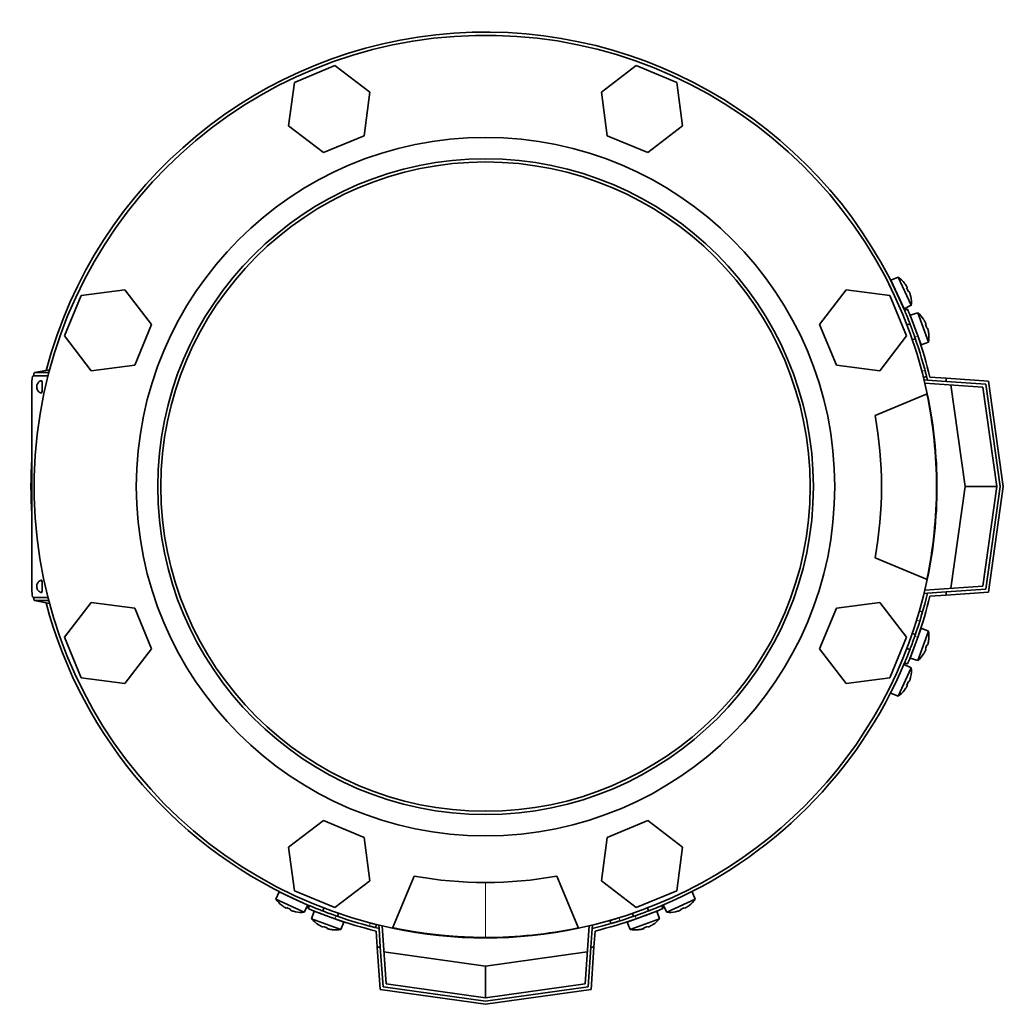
# Model space of a CAD drawing. Header units: millimetres. Extents: x 432 to 1317, y -1117 to 1316.
# Tile 1 of 26: x 435 to 746, y -1117 to -806. Entities that reach past the tile are written whole.
import ezdxf

# ---------------------------------------------------------------- set-up
doc = ezdxf.new("R2010")
doc.units = ezdxf.units.MM
for name, color, linetype in [('LOW_334-1', 7, 'Continuous'), ('M5X8_UNI7687', 7, 'Continuous'), ('VSI344-454_FILTR', 7, 'Continuous'), ('VSI344-454_FLANG', 7, 'Continuous'), ('VSI344-454_TERMI', 7, 'Continuous'), ('VSI344-454_TESTA', 7, 'Continuous'), ('VSI344_DIFFUSORE', 7, 'Continuous')]:
    doc.layers.add(name, color=color, linetype=linetype)

# ---------------------------------------------------------------- blocks, each defined once
blk = doc.blocks.new('SE2')
at = {"layer": 'LOW_334-1', "color": 7, "linetype": 'Continuous', "lineweight": 35}
for p, q in [((720.62, -920.12), (720.63, -919.97)), ((720.63, -919.97), (721.63, -920.04)), ((739.14, -922.27), (720.82, -920.99)), ((743.55, -953.68), (739.14, -922.27)), ((739.14, -985.09), (743.55, -953.68)), ((720.82, -986.37), (739.14, -985.09)), ((720.63, -987.38), (720.62, -987.23)), ((721.63, -987.31), (720.63, -987.38)), ((548.42, -1092.18), (548.57, -1092.17)), ((548.49, -1093.18), (548.42, -1092.18)), ((549.43, -1092.38), (550.71, -1110.69)), ((613.53, -1110.69), (614.81, -1092.38)), ((615.68, -1092.17), (615.83, -1092.18)), ((615.83, -1092.18), (615.76, -1093.18)), ((550.71, -1110.69), (582.12, -1115.1)), ((582.12, -1115.1), (613.53, -1110.69))]:
    blk.add_line(p, q, dxfattribs=at)
at = {"layer": 'M5X8_UNI7687', "color": 7, "linetype": 'Continuous', "lineweight": 35}
for p, q in [((712.36, -887.51), (710.07, -888.5)), ((714.29, -897.56), (710.07, -888.5)), ((712.36, -887.51), (716.53, -896.44)), ((714.38, -889.41), (714.36, -889.44)), ((715.23, -890.82), (715.06, -890.93)), ((715.83, -892.11), (715.64, -892.18)), ((716.34, -893.67), (716.36, -893.67)), ((714.29, -897.56), (716.53, -896.44)), ((718.57, -898.77), (716.2, -899.56)), ((716.2, -899.56), (719.62, -908.95)), ((721.94, -908.03), (718.57, -898.77)), ((720.4, -900.86), (720.41, -900.84)), ((716.09, -902.26), (715.15, -902.6)), ((721.14, -902.32), (720.96, -902.41)), ((721.63, -903.66), (721.43, -903.71)), ((716.86, -907.3), (717.8, -906.95)), ((722, -905.25), (722.02, -905.26)), ((719.62, -908.95), (721.94, -908.03)), ((719.62, -998.4), (716.2, -1007.8)), ((717.8, -1000.4), (716.86, -1000.06)), ((718.57, -1008.59), (721.94, -999.32)), ((721.94, -999.32), (719.62, -998.4)), ((721.63, -1003.7), (721.43, -1003.65)), ((722, -1002.1), (722.02, -1002.09)), ((715.15, -1004.76), (716.09, -1005.1)), ((720.4, -1006.49), (720.41, -1006.51)), ((721.14, -1005.03), (720.96, -1004.95)), ((716.53, -1010.91), (714.29, -1009.79)), ((716.2, -1007.8), (718.57, -1008.59)), ((716.53, -1010.91), (712.36, -1019.85)), ((715.23, -1016.53), (715.06, -1016.43)), ((715.83, -1015.24), (715.64, -1015.17)), ((716.34, -1013.69), (716.36, -1013.68)), ((710.07, -1018.85), (712.36, -1019.85)), ((714.36, -1017.92), (714.38, -1017.94)), ((516.95, -1081.62), (515.95, -1083.91)), ((516.95, -1081.62), (526.01, -1085.85)), ((648.29, -1083.91), (647.3, -1081.62)), ((524.89, -1088.08), (515.95, -1083.91)), ((648.29, -1083.91), (639.36, -1088.08)), ((517.88, -1085.92), (517.86, -1085.93)), ((519.27, -1086.79), (519.37, -1086.61)), ((520.56, -1087.39), (520.63, -1087.2)), ((522.11, -1087.89), (522.12, -1087.92)), ((524.89, -1088.08), (526.01, -1085.85)), ((528, -1087.75), (527.21, -1090.13)), ((537.4, -1091.17), (528, -1087.75)), ((531.04, -1086.71), (530.7, -1087.65)), ((636.24, -1087.75), (626.85, -1091.17)), ((633.54, -1087.65), (633.2, -1086.71)), ((637.03, -1090.13), (636.24, -1087.75)), ((638.24, -1085.85), (639.36, -1088.08)), ((642.13, -1087.89), (642.13, -1087.92)), ((643.69, -1087.39), (643.62, -1087.2)), ((644.98, -1086.79), (644.88, -1086.61)), ((646.36, -1085.92), (646.39, -1085.93)), ((527.21, -1090.13), (536.48, -1093.5)), ((535.4, -1089.36), (535.74, -1088.42)), ((627.77, -1093.5), (637.03, -1090.13)), ((628.5, -1088.42), (628.85, -1089.36)), ((529.31, -1091.95), (529.29, -1091.97)), ((530.77, -1092.7), (530.85, -1092.51)), ((532.1, -1093.18), (532.16, -1092.99)), ((533.7, -1093.55), (533.71, -1093.57)), ((536.48, -1093.5), (537.4, -1091.17)), ((626.85, -1091.17), (627.77, -1093.5)), ((630.55, -1093.55), (630.54, -1093.57)), ((632.14, -1093.18), (632.09, -1092.99)), ((633.48, -1092.7), (633.39, -1092.51)), ((634.94, -1091.95), (634.96, -1091.97))]:
    blk.add_line(p, q, dxfattribs=at)
for centre, radius, start, end in [((706.56, -895.65), 10, 38.5916, 54.5414), ((710.46, -890.52), 0.5, 5.7321, 25), ((706.56, -895.65), 10, 355.4586, 11.4084), ((712.99, -895.96), 0.5, 25, 44.2679), ((712.08, -906.38), 10, 33.5916, 49.5414), ((718.46, -907.25), 0.5, 20, 39.2041), ((712.08, -906.38), 10, 350.4586, 6.4084), ((718.46, -1000.11), 0.5, 320.7959, 340), ((712.08, -1000.98), 10, 353.5916, 9.5414), ((716.41, -1005.75), 0.5, 340, 359.4625), ((712.08, -1000.98), 10, 310.4586, 326.4084), ((706.56, -1011.7), 10, 348.5916, 4.5414), ((706.56, -1011.7), 10, 305.4586, 321.4084), ((524.1, -1078.11), 10, 215.4586, 231.4084), ((518.97, -1082.01), 0.5, 245, 264.2679), ((524.41, -1084.55), 0.5, 225.7321, 245), ((640.15, -1078.11), 10, 308.5916, 324.5414), ((524.1, -1078.11), 10, 258.5916, 274.5414), ((640.15, -1078.11), 10, 265.4586, 281.4084), ((534.82, -1083.64), 10, 220.4586, 236.4084), ((530.05, -1087.97), 0.5, 250, 269.4627), ((535.69, -1090.02), 0.5, 230.7959, 250), ((628.55, -1090.02), 0.5, 290, 309.2041), ((629.42, -1083.64), 10, 303.5916, 319.5414), ((534.82, -1083.64), 10, 263.5916, 279.5414), ((629.42, -1083.64), 10, 260.4586, 276.4084)]:
    blk.add_arc(centre, radius, start, end, dxfattribs=at)
for centre, major_axis, ratio, start_param, end_param in [((706.57, -895.65), (-4.23, 9.06), 0.996195, 4.833518, 4.948078), ((708.56, -894.72), (3.91, -8.39), 0.811251, 1.49595, 1.645642), ((706.57, -895.65), (4.23, -9.06), 0.996195, 1.335108, 1.449667), ((712.1, -906.37), (-3.42, 9.4), 0.996195, 4.833518, 4.948078), ((714.16, -905.62), (3.17, -8.7), 0.811251, 1.49595, 1.645642), ((712.1, -906.37), (3.42, -9.4), 0.996195, 1.335108, 1.449667), ((714.16, -1001.73), (-3.17, -8.7), 0.811251, 1.49595, 1.645642), ((712.1, -1000.98), (3.42, 9.4), 0.996195, 4.833518, 4.948078), ((712.1, -1000.98), (-3.42, -9.4), 0.996195, 1.335108, 1.449667), ((708.56, -1012.64), (-3.91, -8.39), 0.811251, 1.49595, 1.645642), ((706.57, -1011.71), (4.23, 9.06), 0.996195, 4.833518, 4.948078), ((706.57, -1011.71), (-4.23, -9.06), 0.996195, 1.335108, 1.449667), ((524.09, -1078.13), (-9.06, 4.23), 0.996195, 1.335108, 1.449667), ((523.16, -1080.11), (-8.39, 3.91), 0.811251, 1.49595, 1.645642), ((524.09, -1078.13), (9.06, -4.23), 0.996195, 4.833518, 4.948078), ((640.15, -1078.13), (-9.06, -4.23), 0.996195, 1.335108, 1.449667), ((641.08, -1080.11), (-8.39, -3.91), 0.811251, 1.49595, 1.645642), ((640.15, -1078.13), (9.06, 4.23), 0.996195, 4.833518, 4.948078), ((534.82, -1083.65), (-9.4, 3.42), 0.996195, 1.335108, 1.449667), ((534.07, -1085.71), (-8.7, 3.17), 0.811251, 1.49595, 1.645642), ((534.82, -1083.65), (9.4, -3.42), 0.996195, 4.833518, 4.948078), ((629.43, -1083.65), (-9.4, -3.42), 0.996195, 1.335108, 1.449667), ((630.18, -1085.71), (-8.7, -3.17), 0.811251, 1.49595, 1.645642), ((629.43, -1083.65), (9.4, 3.42), 0.996195, 4.833518, 4.948078)]:
    blk.add_ellipse(centre, major_axis=major_axis, ratio=ratio, start_param=start_param, end_param=end_param, dxfattribs=at)
for points in [[(715.23, -890.82), (715.23, -890.82), (715.24, -890.82), (715.24, -890.81), (715.24, -890.8), (715.23, -890.78), (715.23, -890.76), (715.22, -890.74), (715.21, -890.71), (715.19, -890.68), (715.18, -890.65), (715.16, -890.61), (715.14, -890.57), (715.12, -890.54), (715.1, -890.5), (715.07, -890.46), (715.05, -890.42), (715.03, -890.39), (715.02, -890.37)], [(716.04, -892.56), (716.04, -892.55), (716.03, -892.51), (716.01, -892.47), (716, -892.42), (715.98, -892.38), (715.96, -892.34), (715.95, -892.3), (715.93, -892.27), (715.92, -892.23), (715.9, -892.2), (715.89, -892.18), (715.88, -892.16), (715.87, -892.14), (715.86, -892.12), (715.85, -892.12), (715.84, -892.11), (715.83, -892.11), (715.83, -892.11)], [(721.14, -902.32), (721.15, -902.32), (721.15, -902.32), (721.15, -902.31), (721.15, -902.3), (721.15, -902.28), (721.14, -902.26), (721.14, -902.24), (721.13, -902.21), (721.12, -902.18), (721.1, -902.14), (721.09, -902.1), (721.07, -902.06), (721.06, -902.03), (721.04, -901.99), (721.02, -901.94), (721, -901.9), (720.98, -901.87), (720.97, -901.85)], [(721.8, -904.12), (721.8, -904.11), (721.79, -904.07), (721.78, -904.03), (721.76, -903.98), (721.75, -903.94), (721.74, -903.9), (721.73, -903.86), (721.72, -903.82), (721.7, -903.79), (721.69, -903.75), (721.68, -903.73), (721.67, -903.7), (721.66, -903.69), (721.65, -903.67), (721.64, -903.66), (721.64, -903.66), (721.63, -903.66), (721.63, -903.66)], [(721.63, -1003.7), (721.63, -1003.7), (721.64, -1003.7), (721.64, -1003.69), (721.65, -1003.68), (721.66, -1003.67), (721.67, -1003.65), (721.68, -1003.63), (721.69, -1003.6), (721.7, -1003.57), (721.72, -1003.53), (721.73, -1003.49), (721.74, -1003.45), (721.75, -1003.41), (721.76, -1003.37), (721.78, -1003.33), (721.79, -1003.28), (721.8, -1003.25), (721.8, -1003.23)], [(720.97, -1005.5), (720.98, -1005.48), (721, -1005.45), (721.02, -1005.41), (721.04, -1005.37), (721.06, -1005.33), (721.07, -1005.29), (721.09, -1005.25), (721.1, -1005.21), (721.12, -1005.18), (721.13, -1005.15), (721.14, -1005.12), (721.14, -1005.09), (721.15, -1005.07), (721.15, -1005.06), (721.15, -1005.05), (721.15, -1005.04), (721.15, -1005.03), (721.14, -1005.03)], [(715.02, -1016.98), (715.03, -1016.97), (715.05, -1016.94), (715.07, -1016.9), (715.1, -1016.86), (715.12, -1016.82), (715.14, -1016.78), (715.16, -1016.74), (715.18, -1016.71), (715.19, -1016.67), (715.21, -1016.64), (715.22, -1016.62), (715.23, -1016.59), (715.23, -1016.57), (715.24, -1016.56), (715.24, -1016.54), (715.24, -1016.54), (715.23, -1016.53), (715.23, -1016.53)], [(715.83, -1015.24), (715.83, -1015.24), (715.84, -1015.24), (715.85, -1015.24), (715.86, -1015.23), (715.87, -1015.22), (715.88, -1015.2), (715.89, -1015.18), (715.9, -1015.15), (715.92, -1015.12), (715.93, -1015.09), (715.95, -1015.05), (715.96, -1015.01), (715.98, -1014.97), (716, -1014.93), (716.01, -1014.89), (716.03, -1014.84), (716.04, -1014.81), (716.04, -1014.79)], [(518.82, -1086.58), (518.83, -1086.59), (518.86, -1086.6), (518.9, -1086.63), (518.94, -1086.65), (518.98, -1086.67), (519.02, -1086.69), (519.06, -1086.71), (519.09, -1086.73), (519.13, -1086.75), (519.16, -1086.76), (519.18, -1086.77), (519.21, -1086.78), (519.23, -1086.79), (519.24, -1086.79), (519.26, -1086.79), (519.26, -1086.79), (519.27, -1086.79), (519.27, -1086.79)], [(520.56, -1087.39), (520.56, -1087.39), (520.56, -1087.39), (520.56, -1087.4), (520.57, -1087.41), (520.58, -1087.42), (520.6, -1087.43), (520.62, -1087.44), (520.65, -1087.46), (520.68, -1087.47), (520.71, -1087.49), (520.75, -1087.5), (520.79, -1087.52), (520.83, -1087.53), (520.87, -1087.55), (520.91, -1087.57), (520.96, -1087.58), (520.99, -1087.59), (521.01, -1087.6)], [(643.24, -1087.6), (643.25, -1087.59), (643.29, -1087.58), (643.33, -1087.57), (643.38, -1087.55), (643.42, -1087.53), (643.46, -1087.52), (643.5, -1087.5), (643.53, -1087.49), (643.57, -1087.47), (643.6, -1087.46), (643.62, -1087.44), (643.65, -1087.43), (643.66, -1087.42), (643.68, -1087.41), (643.68, -1087.4), (643.69, -1087.39), (643.69, -1087.39), (643.69, -1087.39)], [(644.98, -1086.79), (644.98, -1086.79), (644.98, -1086.79), (644.99, -1086.79), (645, -1086.79), (645.02, -1086.79), (645.04, -1086.78), (645.06, -1086.77), (645.09, -1086.76), (645.12, -1086.75), (645.15, -1086.73), (645.19, -1086.71), (645.23, -1086.69), (645.26, -1086.67), (645.3, -1086.65), (645.34, -1086.63), (645.38, -1086.6), (645.41, -1086.59), (645.43, -1086.58)], [(530.3, -1092.53), (530.32, -1092.54), (530.35, -1092.55), (530.39, -1092.57), (530.43, -1092.59), (530.47, -1092.61), (530.51, -1092.63), (530.55, -1092.64), (530.59, -1092.66), (530.62, -1092.67), (530.65, -1092.68), (530.68, -1092.69), (530.71, -1092.7), (530.73, -1092.7), (530.74, -1092.7), (530.75, -1092.7), (530.76, -1092.7), (530.77, -1092.7), (530.77, -1092.7)], [(532.1, -1093.18), (532.1, -1093.19), (532.1, -1093.19), (532.11, -1093.2), (532.12, -1093.21), (532.13, -1093.21), (532.15, -1093.22), (532.17, -1093.23), (532.2, -1093.25), (532.23, -1093.26), (532.27, -1093.27), (532.31, -1093.28), (532.35, -1093.29), (532.39, -1093.31), (532.43, -1093.32), (532.47, -1093.33), (532.52, -1093.34), (532.55, -1093.35), (532.57, -1093.35)], [(631.68, -1093.35), (631.69, -1093.35), (631.73, -1093.34), (631.77, -1093.33), (631.82, -1093.32), (631.86, -1093.31), (631.9, -1093.29), (631.94, -1093.28), (631.98, -1093.27), (632.01, -1093.26), (632.05, -1093.25), (632.07, -1093.23), (632.1, -1093.22), (632.11, -1093.21), (632.13, -1093.21), (632.14, -1093.2), (632.14, -1093.19), (632.14, -1093.19), (632.14, -1093.18)], [(633.48, -1092.7), (633.48, -1092.7), (633.48, -1092.7), (633.49, -1092.7), (633.5, -1092.7), (633.52, -1092.7), (633.54, -1092.7), (633.56, -1092.69), (633.59, -1092.68), (633.63, -1092.67), (633.66, -1092.66), (633.7, -1092.64), (633.74, -1092.63), (633.78, -1092.61), (633.82, -1092.59), (633.86, -1092.57), (633.9, -1092.55), (633.93, -1092.54), (633.95, -1092.53)]]:
    blk.add_open_spline(points, degree=3, dxfattribs=at)
at = {"layer": 'VSI344-454_FILTR', "color": 4, "linetype": 'Continuous', "lineweight": 9}
for p, q in [((719.89, -917.27), (720.86, -917.02)), ((719.21, -996.11), (718.25, -995.83)), ((624.28, -1089.8), (624.55, -1090.76)), ((545.47, -1092.42), (545.71, -1091.45))]:
    blk.add_line(p, q, dxfattribs=at)
at = {"layer": 'VSI344-454_FILTR', "color": 7, "linetype": 'Continuous', "lineweight": 35}
for p, q in [((720.39, -919.2), (721.36, -918.96)), ((720.06, -993.23), (719.1, -992.96)), ((621.4, -1090.66), (621.68, -1091.62)), ((547.41, -1092.91), (547.65, -1091.94))]:
    blk.add_line(p, q, dxfattribs=at)
for start, end in [(22.7725, 165.1916), (176.4875, 183.5125), (194.8084, 247.2275), (292.8017, 337.1983)]:
    blk.add_arc((582.12, -953.68), 143.5, start, end, dxfattribs=at)
for points, knots in [([(720.86, -917.02), (720.87, -917.07), (720.9, -917.15), (720.93, -917.28), (720.96, -917.4), (720.99, -917.52), (721.03, -917.64), (721.08, -917.84), (721.14, -918.11), (721.22, -918.4), (721.28, -918.64), (721.32, -918.8), (721.35, -918.9), (721.36, -918.95), (721.36, -918.96), (721.36, -918.96)], [0, 0, 0, 0, 0.04197, 0.083551, 0.124921, 0.166263, 0.207758, 0.249586, 0.375032, 0.499366, 0.623892, 0.749699, 0.833235, 0.916179, 1, 1, 1, 1]), ([(720.39, -919.2), (720.39, -919.2), (720.39, -919.2), (720.39, -919.19), (720.38, -919.17), (720.37, -919.14), (720.36, -919.1), (720.35, -919.03), (720.31, -918.89), (720.25, -918.64), (720.17, -918.35), (720.1, -918.05), (720.02, -917.77), (719.96, -917.52), (719.92, -917.35), (719.89, -917.27)], [0, 0, 0, 0, 0.042103, 0.083814, 0.125314, 0.166786, 0.208415, 0.250382, 0.376122, 0.50071, 0.625019, 0.750518, 0.833796, 0.916472, 1, 1, 1, 1]), ([(720.06, -993.23), (720.06, -993.23), (720.06, -993.23), (720.06, -993.25), (720.05, -993.27), (720.04, -993.3), (720.03, -993.34), (720.02, -993.39), (719.99, -993.5), (719.93, -993.7), (719.82, -994.06), (719.69, -994.5), (719.57, -994.92), (719.46, -995.27), (719.38, -995.55), (719.29, -995.82), (719.24, -996.01), (719.21, -996.11)], [0, 0, 0, 0, 0.036092, 0.07186, 0.10742, 0.142884, 0.178369, 0.213992, 0.249865, 0.376032, 0.500265, 0.624304, 0.750267, 0.812832, 0.874898, 0.937082, 1, 1, 1, 1]), ([(621.4, -1090.66), (621.4, -1090.66), (621.4, -1090.66), (621.42, -1090.65), (621.44, -1090.65), (621.47, -1090.64), (621.51, -1090.63), (621.56, -1090.61), (621.67, -1090.58), (621.87, -1090.52), (622.23, -1090.42), (622.67, -1090.29), (623.09, -1090.16), (623.44, -1090.05), (623.72, -1089.97), (623.99, -1089.89), (624.18, -1089.83), (624.28, -1089.8)], [0, 0, 0, 0, 0.036092, 0.07186, 0.10742, 0.142884, 0.178369, 0.213991, 0.249865, 0.376032, 0.500265, 0.624303, 0.750267, 0.812832, 0.874898, 0.937082, 1, 1, 1, 1]), ([(624.55, -1090.76), (624.5, -1090.78), (624.39, -1090.81), (624.23, -1090.86), (624.07, -1090.91), (623.91, -1090.96), (623.76, -1091), (623.61, -1091.05), (623.33, -1091.13), (622.95, -1091.25), (622.51, -1091.38), (622.15, -1091.48), (621.93, -1091.55), (621.8, -1091.58), (621.73, -1091.6), (621.68, -1091.62), (621.68, -1091.62), (621.68, -1091.62)], [0, 0, 0, 0, 0.036074, 0.071827, 0.107372, 0.142823, 0.178296, 0.213907, 0.249769, 0.375679, 0.49974, 0.623937, 0.750153, 0.812742, 0.874833, 0.937047, 1, 1, 1, 1]), ([(547.41, -1092.91), (547.41, -1092.91), (547.4, -1092.91), (547.39, -1092.91), (547.37, -1092.91), (547.34, -1092.9), (547.31, -1092.89), (547.23, -1092.87), (547.09, -1092.84), (546.85, -1092.77), (546.55, -1092.7), (546.25, -1092.62), (545.97, -1092.55), (545.72, -1092.48), (545.55, -1092.44), (545.47, -1092.42)], [0, 0, 0, 0, 0.042103, 0.083814, 0.125314, 0.166786, 0.208415, 0.250382, 0.376122, 0.50071, 0.625019, 0.750518, 0.833796, 0.916472, 1, 1, 1, 1]), ([(545.71, -1091.45), (545.75, -1091.46), (545.84, -1091.48), (545.96, -1091.51), (546.09, -1091.55), (546.21, -1091.58), (546.33, -1091.61), (546.53, -1091.66), (546.79, -1091.73), (547.09, -1091.8), (547.33, -1091.86), (547.49, -1091.91), (547.59, -1091.93), (547.64, -1091.94), (547.65, -1091.94), (547.65, -1091.94)], [0, 0, 0, 0, 0.04197, 0.083551, 0.124921, 0.166263, 0.207758, 0.249586, 0.375033, 0.499366, 0.623892, 0.749699, 0.833235, 0.916179, 1, 1, 1, 1])]:
    blk.add_open_spline(points, degree=3, knots=knots, dxfattribs=at)
at = {"layer": 'VSI344-454_FLANG', "color": 7, "linetype": 'Continuous', "lineweight": 35}
for p, q in [((534.57, -820.76), (521.76, -826.06)), ((545.56, -829.19), (534.57, -820.76)), ((629.68, -820.76), (618.69, -829.19)), ((642.48, -826.06), (629.68, -820.76)), ((521.76, -826.06), (519.96, -839.8)), ((644.29, -839.8), (642.48, -826.06)), ((543.75, -842.93), (545.56, -829.19)), ((618.69, -829.19), (620.5, -842.93)), ((519.96, -839.8), (530.95, -848.23)), ((633.3, -848.23), (644.29, -839.8)), ((530.95, -848.23), (543.75, -842.93)), ((620.5, -842.93), (633.3, -848.23)), ((468.25, -891.51), (454.51, -893.32)), ((476.68, -902.5), (468.25, -891.51)), ((696, -891.51), (687.57, -902.5)), ((709.74, -893.32), (696, -891.51)), ((454.51, -893.32), (449.2, -906.12)), ((715.04, -906.12), (709.74, -893.32)), ((471.38, -915.3), (476.68, -902.5)), ((687.57, -902.5), (692.87, -915.3)), ((449.2, -906.12), (457.64, -917.11)), ((706.61, -917.11), (715.04, -906.12)), ((457.64, -917.11), (471.38, -915.3)), ((692.87, -915.3), (706.61, -917.11)), ((705.08, -931.18), (721.57, -924.35)), ((721.57, -983.01), (705.08, -976.18)), ((457.64, -990.24), (449.2, -1001.23)), ((471.38, -992.05), (457.64, -990.24)), ((706.61, -990.24), (692.87, -992.05)), ((715.04, -1001.23), (706.61, -990.24)), ((476.68, -1004.85), (471.38, -992.05)), ((692.87, -992.05), (687.57, -1004.85)), ((449.2, -1001.23), (454.51, -1014.04)), ((709.74, -1014.04), (715.04, -1001.23)), ((468.25, -1015.85), (476.68, -1004.85)), ((687.57, -1004.85), (696, -1015.85)), ((454.51, -1014.04), (468.25, -1015.85)), ((696, -1015.85), (709.74, -1014.04)), ((530.95, -1059.12), (519.96, -1067.56)), ((543.75, -1064.42), (530.95, -1059.12)), ((633.3, -1059.12), (620.5, -1064.42)), ((644.29, -1067.56), (633.3, -1059.12)), ((545.56, -1078.16), (543.75, -1064.42)), ((620.5, -1064.42), (618.69, -1078.16)), ((519.96, -1067.56), (521.76, -1081.29)), ((642.48, -1081.29), (644.29, -1067.56)), ((534.57, -1086.6), (545.56, -1078.16)), ((552.79, -1093.13), (559.62, -1076.64)), ((604.62, -1076.64), (611.45, -1093.13)), ((618.69, -1078.16), (629.68, -1086.6)), ((521.76, -1081.29), (534.57, -1086.6)), ((629.68, -1086.6), (642.48, -1081.29))]:
    blk.add_line(p, q, dxfattribs=at)
for radius in [110.25, 103.5]:
    blk.add_circle((582.12, -953.68), radius, dxfattribs=at)
for radius, start, end in [(142.5, 11.878, 258.122), (125, 349.6302, 10.3698), (142.5, 281.878, 348.122), (125, 259.6302, 280.3698)]:
    blk.add_arc((582.12, -953.68), radius, start, end, dxfattribs=at)
at = {"layer": 'VSI344-454_TERMI', "color": 7, "linetype": 'Continuous', "lineweight": 35}
for p, q in [((715.33, -897.68), (714.41, -898.06)), ((721.63, -920.04), (727.55, -920.45)), ((722.42, -919.09), (727.55, -919.45)), ((727.55, -919.45), (740.89, -920.38)), ((727.55, -920.45), (727.55, -919.45)), ((740.01, -921.33), (727.55, -920.45)), ((733.55, -953.68), (729.04, -921.56)), ((744.56, -953.68), (740.01, -921.33)), ((740.89, -920.38), (745.57, -953.68)), ((729.04, -985.79), (733.55, -953.68)), ((743.55, -953.68), (733.55, -953.68)), ((740.01, -986.03), (744.56, -953.68)), ((745.57, -953.68), (740.89, -986.97)), ((721.63, -987.31), (727.55, -986.9)), ((722.42, -988.26), (727.55, -987.9)), ((727.55, -986.9), (740.01, -986.03)), ((727.55, -987.9), (727.55, -986.9)), ((740.89, -986.97), (727.55, -987.9)), ((714.41, -1009.29), (715.33, -1009.68)), ((526.51, -1085.96), (526.12, -1086.88)), ((638.12, -1086.88), (637.74, -1085.96)), ((547.54, -1093.98), (547.9, -1099.1)), ((548.49, -1093.18), (548.9, -1099.1)), ((615.76, -1093.18), (615.35, -1099.1)), ((616.71, -1093.98), (616.35, -1099.1)), ((548.83, -1112.45), (547.9, -1099.1)), ((547.9, -1099.1), (548.9, -1099.1)), ((548.9, -1099.1), (549.77, -1111.57)), ((614.47, -1111.57), (615.35, -1099.1)), ((615.35, -1099.1), (616.35, -1099.1)), ((616.35, -1099.1), (615.42, -1112.45)), ((550.01, -1100.59), (582.12, -1105.1)), ((582.12, -1105.1), (614.24, -1100.59)), ((582.12, -1115.1), (582.12, -1105.1)), ((582.12, -1117.12), (548.83, -1112.45)), ((549.77, -1111.57), (582.12, -1116.11)), ((582.12, -1116.11), (614.47, -1111.57)), ((615.42, -1112.45), (582.12, -1117.12))]:
    blk.add_line(p, q, dxfattribs=at)
at = {"layer": 'VSI344-454_TERMI', "color": 4, "linetype": 'Continuous', "lineweight": 9}
for p, q in [((718.56, -906.08), (717.64, -906.47)), ((717.64, -1000.88), (718.56, -1001.27)), ((534.92, -1089.19), (534.53, -1090.11)), ((629.72, -1090.11), (629.33, -1089.19))]:
    blk.add_line(p, q, dxfattribs=at)
at = {"layer": 'VSI344-454_TERMI', "color": 7, "linetype": 'Continuous', "lineweight": 35}
for radius, start, end in [(143.5, 13.5565, 19.2059), (144.5, 13.8472, 19.2308), (143.5, 340.7941, 346.4435), (144.5, 340.7692, 346.1528), (144.5, 250.7692, 256.1528), (143.5, 250.7941, 256.4435), (143.5, 283.5565, 289.2059), (144.5, 283.8472, 289.2308)]:
    blk.add_arc((582.12, -953.68), radius, start, end, dxfattribs=at)
for points, knots in [([(717.64, -906.47), (717.6, -906.38), (717.54, -906.19), (717.44, -905.91), (717.34, -905.63), (717.24, -905.36), (717.15, -905.09), (717.05, -904.82), (716.95, -904.55), (716.85, -904.28), (716.75, -904.01), (716.66, -903.75), (716.56, -903.49), (716.4, -903.06), (716.18, -902.48), (715.91, -901.77), (715.65, -901.11), (715.41, -900.5), (715.18, -899.94), (714.98, -899.45), (714.81, -899.03), (714.68, -898.72), (714.59, -898.5), (714.52, -898.34), (714.47, -898.22), (714.44, -898.13), (714.41, -898.07), (714.41, -898.07), (714.41, -898.06)], [0, 0, 0, 0, 0.021018, 0.041935, 0.062772, 0.083552, 0.104298, 0.125031, 0.145774, 0.166551, 0.187383, 0.208292, 0.229302, 0.250433, 0.312493, 0.374709, 0.437524, 0.500062, 0.56259, 0.62542, 0.687635, 0.749712, 0.791848, 0.833577, 0.875075, 0.916525, 0.958107, 1, 1, 1, 1]), ([(715.33, -897.68), (715.33, -897.68), (715.33, -897.68), (715.34, -897.69), (715.35, -897.72), (715.36, -897.75), (715.38, -897.79), (715.4, -897.83), (715.42, -897.89), (715.45, -897.96), (715.48, -898.03), (715.51, -898.12), (715.55, -898.21), (715.62, -898.38), (715.73, -898.65), (715.91, -899.07), (716.11, -899.56), (716.33, -900.11), (716.57, -900.72), (716.83, -901.38), (717.1, -902.09), (717.35, -902.75), (717.58, -903.36), (717.77, -903.89), (717.97, -904.43), (718.17, -904.97), (718.36, -905.52), (718.49, -905.9), (718.56, -906.08)], [0, 0, 0, 0, 0.020997, 0.041894, 0.062713, 0.083478, 0.10421, 0.124932, 0.145667, 0.166438, 0.187266, 0.208174, 0.229186, 0.250321, 0.31238, 0.374613, 0.43743, 0.499972, 0.562502, 0.625326, 0.687533, 0.749602, 0.791735, 0.83347, 0.874983, 0.916456, 0.958069, 1, 1, 1, 1]), ([(714.41, -1009.29), (714.41, -1009.29), (714.41, -1009.29), (714.42, -1009.27), (714.42, -1009.25), (714.44, -1009.22), (714.45, -1009.18), (714.47, -1009.13), (714.5, -1009.08), (714.53, -1009.01), (714.56, -1008.93), (714.59, -1008.85), (714.63, -1008.76), (714.7, -1008.59), (714.81, -1008.32), (714.98, -1007.9), (715.18, -1007.41), (715.41, -1006.86), (715.65, -1006.25), (715.91, -1005.58), (716.18, -1004.88), (716.43, -1004.21), (716.66, -1003.61), (716.85, -1003.08), (717.05, -1002.54), (717.24, -1001.99), (717.44, -1001.44), (717.57, -1001.07), (717.64, -1000.88)], [0, 0, 0, 0, 0.020997, 0.041894, 0.062714, 0.083478, 0.10421, 0.124932, 0.145667, 0.166438, 0.187266, 0.208175, 0.229186, 0.250321, 0.312381, 0.374613, 0.43743, 0.499971, 0.5625, 0.625324, 0.687531, 0.7496, 0.791733, 0.833468, 0.874982, 0.916455, 0.958068, 1, 1, 1, 1]), ([(718.56, -1001.27), (718.53, -1001.37), (718.46, -1001.55), (718.36, -1001.83), (718.27, -1002.11), (718.17, -1002.38), (718.07, -1002.66), (717.97, -1002.93), (717.87, -1003.2), (717.78, -1003.46), (717.68, -1003.73), (717.58, -1003.99), (717.48, -1004.26), (717.32, -1004.68), (717.1, -1005.27), (716.83, -1005.97), (716.57, -1006.64), (716.33, -1007.25), (716.11, -1007.8), (715.91, -1008.29), (715.73, -1008.71), (715.61, -1009.02), (715.51, -1009.24), (715.45, -1009.4), (715.39, -1009.52), (715.36, -1009.61), (715.33, -1009.67), (715.33, -1009.67), (715.33, -1009.68)], [0, 0, 0, 0, 0.021018, 0.041934, 0.062771, 0.083551, 0.104296, 0.125029, 0.145772, 0.166549, 0.18738, 0.20829, 0.2293, 0.250431, 0.312491, 0.374707, 0.437523, 0.500061, 0.56259, 0.62542, 0.687635, 0.749712, 0.791848, 0.833577, 0.875076, 0.916525, 0.958107, 1, 1, 1, 1]), ([(534.53, -1090.11), (534.43, -1090.08), (534.25, -1090.02), (533.97, -1089.92), (533.69, -1089.82), (533.42, -1089.72), (533.14, -1089.62), (532.87, -1089.53), (532.6, -1089.43), (532.34, -1089.33), (532.07, -1089.23), (531.81, -1089.13), (531.54, -1089.04), (531.12, -1088.88), (530.53, -1088.66), (529.83, -1088.38), (529.17, -1088.12), (528.55, -1087.88), (528, -1087.66), (527.51, -1087.46), (527.09, -1087.29), (526.78, -1087.16), (526.56, -1087.07), (526.4, -1087), (526.28, -1086.95), (526.19, -1086.91), (526.13, -1086.89), (526.13, -1086.89), (526.12, -1086.88)], [0, 0, 0, 0, 0.021018, 0.041934, 0.062771, 0.083551, 0.104296, 0.125029, 0.145772, 0.166549, 0.18738, 0.20829, 0.2293, 0.250431, 0.312491, 0.374707, 0.437523, 0.500061, 0.56259, 0.62542, 0.687635, 0.749712, 0.791848, 0.833577, 0.875076, 0.916525, 0.958107, 1, 1, 1, 1]), ([(526.51, -1085.96), (526.51, -1085.96), (526.51, -1085.96), (526.53, -1085.97), (526.55, -1085.98), (526.58, -1085.99), (526.62, -1086.01), (526.67, -1086.03), (526.72, -1086.05), (526.79, -1086.08), (526.87, -1086.11), (526.95, -1086.15), (527.04, -1086.19), (527.21, -1086.25), (527.48, -1086.37), (527.9, -1086.54), (528.39, -1086.74), (528.94, -1086.96), (529.55, -1087.2), (530.22, -1087.46), (530.92, -1087.73), (531.59, -1087.98), (532.19, -1088.21), (532.72, -1088.41), (533.26, -1088.6), (533.81, -1088.8), (534.36, -1089), (534.73, -1089.13), (534.92, -1089.19)], [0, 0, 0, 0, 0.020997, 0.041894, 0.062714, 0.083478, 0.10421, 0.124932, 0.145667, 0.166438, 0.187266, 0.208175, 0.229186, 0.250321, 0.312381, 0.374613, 0.43743, 0.499971, 0.5625, 0.625324, 0.687531, 0.7496, 0.791733, 0.833468, 0.874982, 0.916455, 0.958068, 1, 1, 1, 1]), ([(629.33, -1089.19), (629.42, -1089.16), (629.61, -1089.09), (629.89, -1088.99), (630.17, -1088.9), (630.44, -1088.8), (630.71, -1088.7), (630.99, -1088.6), (631.25, -1088.5), (631.52, -1088.41), (631.79, -1088.31), (632.05, -1088.21), (632.31, -1088.11), (632.74, -1087.95), (633.32, -1087.73), (634.03, -1087.46), (634.69, -1087.2), (635.3, -1086.96), (635.86, -1086.74), (636.35, -1086.54), (636.77, -1086.37), (637.08, -1086.24), (637.3, -1086.15), (637.46, -1086.08), (637.58, -1086.03), (637.67, -1085.99), (637.73, -1085.97), (637.73, -1085.96), (637.74, -1085.96)], [0, 0, 0, 0, 0.021018, 0.041935, 0.062772, 0.083552, 0.104298, 0.125031, 0.145774, 0.166551, 0.187383, 0.208292, 0.229302, 0.250433, 0.312493, 0.374709, 0.437524, 0.500062, 0.56259, 0.62542, 0.687635, 0.749712, 0.791848, 0.833577, 0.875075, 0.916525, 0.958107, 1, 1, 1, 1]), ([(638.12, -1086.88), (638.12, -1086.89), (638.12, -1086.89), (638.11, -1086.89), (638.09, -1086.9), (638.05, -1086.91), (638.01, -1086.93), (637.97, -1086.95), (637.91, -1086.97), (637.84, -1087), (637.77, -1087.03), (637.68, -1087.07), (637.59, -1087.11), (637.43, -1087.18), (637.15, -1087.29), (636.73, -1087.46), (636.24, -1087.66), (635.69, -1087.88), (635.08, -1088.12), (634.42, -1088.38), (633.71, -1088.66), (633.05, -1088.91), (632.44, -1089.13), (631.91, -1089.33), (631.37, -1089.53), (630.83, -1089.72), (630.28, -1089.92), (629.9, -1090.05), (629.72, -1090.11)], [0, 0, 0, 0, 0.020997, 0.041894, 0.062713, 0.083478, 0.10421, 0.124932, 0.145667, 0.166438, 0.187266, 0.208174, 0.229186, 0.250321, 0.31238, 0.374613, 0.43743, 0.499972, 0.562502, 0.625326, 0.687533, 0.749602, 0.791735, 0.83347, 0.874983, 0.916456, 0.958069, 1, 1, 1, 1])]:
    blk.add_open_spline(points, degree=3, knots=knots, dxfattribs=at)
at = {"layer": 'VSI344-454_TESTA', "color": 7, "linetype": 'Continuous', "lineweight": 35}
for p, q in [((444.48, -916.8), (439.74, -917.68)), ((443.99, -918.68), (439.26, -918.68)), ((444.25, -917.68), (439.76, -917.68)), ((438.89, -921.68), (438.89, -985.68)), ((439.26, -988.68), (443.99, -988.68)), ((439.74, -989.68), (444.48, -990.56)), ((444.25, -989.68), (439.76, -989.68))]:
    blk.add_line(p, q, dxfattribs=at)
at = {"layer": 'VSI344-454_TESTA', "color": 4, "linetype": 'Continuous', "lineweight": 9}
for p, q in [((444.48, -916.8), (439.76, -917.68)), ((439.76, -989.68), (444.48, -990.56)), ((582.12, -1078.61), (582.12, -1096.03))]:
    blk.add_line(p, q, dxfattribs=at)
at = {"layer": 'VSI344-454_TESTA', "color": 7, "linetype": 'Continuous', "lineweight": 35}
for start, end in [(90, 270), (270, 90)]:
    blk.add_arc((582.12, -953.68), 102.5, start, end, dxfattribs=at)
for centre, major_axis, start_param, end_param in [((439.26, -921.68), (0, 3), 0, 1.570796), ((441.94, -922.18), (0, -2), 0, 3.173393), ((441.94, -922.18), (0, -2), 6.24957, 6.283185), ((441.94, -985.18), (0, -2), 0, 3.173393), ((439.26, -985.68), (0, 3), 1.570796, 3.141593), ((441.94, -985.18), (0, -2), 6.24957, 6.283185)]:
    blk.add_ellipse(centre, major_axis=major_axis, ratio=0.121869, start_param=start_param, end_param=end_param, dxfattribs=at)
at = {"layer": 'VSI344-454_TESTA', "color": 4, "linetype": 'Continuous', "lineweight": 9}
for centre in [(440.45, -922.18), (440.45, -985.18)]:
    blk.add_ellipse(centre, major_axis=(0, 0.0635), ratio=0.121869, dxfattribs=at)
at = {"layer": 'VSI344-454_TESTA', "color": 7, "linetype": 'Continuous', "lineweight": 35}
for points, degree in [([(439.76, -917.68), (439.56, -917.68), (439.42, -918.68)], 2), ([(439.42, -988.68), (439.56, -989.68), (439.76, -989.68)], 2), ([(611.39, -1092.99), (601.78, -1095.01), (591.95, -1096.03), (582.12, -1096.03)], 3)]:
    blk.add_open_spline(points, degree=degree, dxfattribs=at)
for points, knots in [([(441.93, -920.19), (441.74, -920.25), (441.42, -920.36), (441.01, -920.69), (440.73, -921.04), (440.56, -921.39), (440.47, -921.71), (440.43, -921.97), (440.43, -922.11), (440.43, -922.18)], [0, 0, 0, 0, 0.205045, 0.399794, 0.566908, 0.709278, 0.828923, 0.935154, 1, 1, 1, 1]), ([(440.43, -922.18), (440.43, -922.22), (440.43, -922.45), (440.5, -922.84), (440.73, -923.33), (441.09, -923.76), (441.54, -924.07), (441.83, -924.13), (441.93, -924.15)], [0, 0, 0, 0, 0.046257, 0.268753, 0.426088, 0.652676, 0.890432, 1, 1, 1, 1]), ([(721.44, -924.41), (723.46, -934.02), (724.48, -943.85), (724.48, -963.5), (723.46, -973.33), (721.44, -982.95)], [0.0067105, 0.0067105, 0.0067105, 0.0067105, 0.5, 0.5, 0.9932949, 0.9932949, 0.9932949, 0.9932949]), ([(441.93, -983.19), (441.74, -983.25), (441.42, -983.36), (441.01, -983.69), (440.73, -984.04), (440.56, -984.39), (440.47, -984.71), (440.43, -984.97), (440.43, -985.11), (440.43, -985.18)], [0, 0, 0, 0, 0.205045, 0.399794, 0.566908, 0.709278, 0.828923, 0.935154, 1, 1, 1, 1]), ([(440.43, -985.18), (440.43, -985.22), (440.43, -985.45), (440.5, -985.84), (440.73, -986.33), (441.09, -986.76), (441.54, -987.07), (441.83, -987.13), (441.93, -987.15)], [0, 0, 0, 0, 0.046257, 0.268753, 0.426088, 0.652676, 0.890432, 1, 1, 1, 1])]:
    blk.add_open_spline(points, degree=3, knots=knots, dxfattribs=at)
blk.add_rational_spline([(552.85, -1092.99), (562.49, -1095.01), (572.28, -1096.03), (582.12, -1096.03)], [0.999854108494, 0.996331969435, 0.996380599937, 1], degree=3, dxfattribs=at)
at = {"layer": 'VSI344_DIFFUSORE', "color": 7, "linetype": 'Continuous', "lineweight": 35}
for start, end in [(0, 11.878), (348.122, 0), (258.122, 281.878)]:
    blk.add_arc((582.12, -953.68), 142.5, start, end, dxfattribs=at)

msp = doc.modelspace()

# ---------------------------------------------------------------- block references
msp.add_blockref('SE2', (0, 0))

doc.saveas('drawing.dxf')
